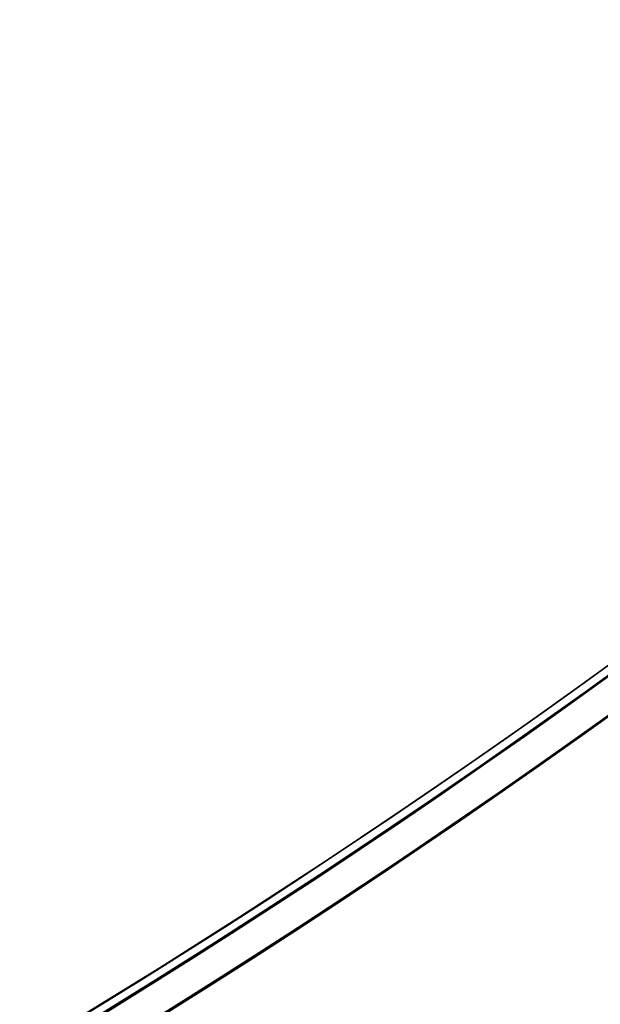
# Model space of a CAD drawing. Header units: millimetres. Extents: x -83 to 676, y -83 to 676.
# Tile 161 of 256: x 448 to 469, y 45 to 82. Entities that reach past the tile are written whole.
import ezdxf

# ---------------------------------------------------------------- set-up
doc = ezdxf.new("R2010")
doc.units = ezdxf.units.MM
doc.header["$MEASUREMENT"] = 0
doc.layers.add('IGES level 0', color=7, linetype='Continuous', true_color=0xff7878)

msp = doc.modelspace()

# ---------------------------------------------------------------- linework, layer by layer
at = {"layer": 'IGES level 0', "color": 153, "true_color": 0x5393cf}
for centre, radius in [((296.5, 296.5), 296.5), ((296.5, 296.5, -1.19999999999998), 296.5000000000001), ((296.4999999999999, 296.4999999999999), 241), ((296.5, 296.4999999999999, -1.19999999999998), 241.0000000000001)]:
    msp.add_circle(centre, radius, dxfattribs=at)
at = {"layer": 'IGES level 0'}
for centre, radius in [((296.5, 296.5, 47), 296.5000000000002), ((296.5, 296.5), 296.5000000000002), ((296.5, 296.5, 47), 295.3000000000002), ((296.5, 296.5000000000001), 295.3000000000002)]:
    msp.add_circle(centre, radius, dxfattribs=at)
at = {"layer": 'IGES level 0', "color": 124, "true_color": 0x1aa180}
for centre, radius in [((296.5, 296.5, 47.0000000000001), 294.9999999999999), ((296.5, 296.5000000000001, 45.8000000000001), 294.9999999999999), ((296.5, 296.5, 47.0000000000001), 242.4999999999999), ((296.5, 296.5, 45.8000000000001), 242.4999999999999)]:
    msp.add_circle(centre, radius, dxfattribs=at)
at = {"layer": 'IGES level 0', "color": 31, "true_color": 0xffba87}
for centre, radius in [((296.5, 296.5000000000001), 242.2000000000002), ((296.5, 296.5000000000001, 47), 242.2000000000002), ((296.5, 296.5), 241.0000000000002), ((296.4999999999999, 296.4999999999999, 47), 241.0000000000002)]:
    msp.add_circle(centre, radius, dxfattribs=at)
at = {"layer": 'IGES level 0'}
for centre, radius, start, end in [((296.5, 296.5), 296.5000000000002, 225, 45), ((296.5, 296.5, 47), 296.5000000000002, 224.9999999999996, 45), ((296.5, 296.5, 23.5), 296.5000000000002, 225, 45), ((296.5, 296.5000000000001, 47), 295.3000000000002, 224.9999999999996, 44.99999999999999), ((296.5, 296.5000000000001), 295.3000000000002, 225, 44.99999999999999), ((296.5, 296.5, 23.5), 295.3000000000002, 225, 45.00000000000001)]:
    msp.add_arc(centre, radius, start, end, dxfattribs=at)
at = {"layer": 'IGES level 0', "color": 31, "true_color": 0xffba87}
for centre, radius, start, end in [((296.5, 296.5000000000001), 242.2000000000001, 135, 314.9999999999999), ((296.5000000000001, 296.5, 47), 242.2000000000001, 134.9999999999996, 315), ((296.5, 296.5, 23.5), 242.2000000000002, 135, 315), ((296.5000000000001, 296.5, 47), 241.0000000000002, 134.9999999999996, 315), ((296.5, 296.5), 241.0000000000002, 135, 315), ((296.5, 296.5, 23.5), 241.0000000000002, 135, 315)]:
    msp.add_arc(centre, radius, start, end, dxfattribs=at)
at = {"layer": 'IGES level 0', "color": 153, "true_color": 0x5393cf}
for centre, radius, start in [((296.5, 296.5, -1.19999999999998), 296.5, 164.9999999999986), ((296.5000000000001, 296.5000000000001), 296.5000000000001, 164.9999999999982), ((296.5000000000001, 296.5, -0.59999999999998), 296.5000000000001, 164.9999999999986), ((296.5, 296.4999999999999, -1.19999999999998), 241.0000000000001, 164.9999999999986), ((296.4999999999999, 296.5), 241.0000000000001, 164.9999999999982), ((296.5, 296.5, -0.59999999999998), 241, 164.9999999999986)]:
    msp.add_arc(centre, radius, start, 344.9999999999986, dxfattribs=at)
at = {"layer": 'IGES level 0', "color": 124, "true_color": 0x1aa180}
for centre, radius, start in [((296.5, 296.5, 45.8000000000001), 294.9999999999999, 164.9999999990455), ((296.4999999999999, 296.5, 47.0000000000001), 294.9999999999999, 164.9999999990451), ((296.5000000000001, 296.5, 46.4000000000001), 294.9999999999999, 164.9999999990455), ((296.5, 296.5, 45.8000000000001), 242.4999999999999, 164.9999999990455), ((296.5, 296.5000000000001, 47.00000000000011), 242.4999999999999, 164.9999999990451), ((296.4999999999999, 296.5, 46.4000000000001), 242.5, 164.9999999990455)]:
    msp.add_arc(centre, radius, start, 344.9999999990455, dxfattribs=at)
at = {"layer": 'IGES level 0', "color": 6, "true_color": 0xff00ff, "extrusion": (-0.6085349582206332, 0.7935270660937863, -5.614164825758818e-17)}
msp.add_arc((-416.1903719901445, 31.50000000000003, -153.5302992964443), 90.00000000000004, 0, 180, dxfattribs=at)
msp.add_arc((-416.1903719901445, 31.50000000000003, -153.5302992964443), 90.00000000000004, 0, 180, dxfattribs=at)
at = {"layer": 'IGES level 0', "color": 6, "true_color": 0xff00ff, "extrusion": (-0.6085349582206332, 0.7935270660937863, 8.421247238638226e-17)}
msp.add_arc((-416.1903719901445, -43.49999999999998, -153.5302992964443), 89.99999999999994, 180, 0, dxfattribs=at)
msp.add_arc((-416.1903719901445, -43.49999999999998, -153.5302992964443), 89.99999999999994, 180, 0, dxfattribs=at)
at = {"layer": 'IGES level 0', "color": 6, "true_color": 0xff00ff, "extrusion": (-0.6085349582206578, 0.7935270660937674, 0)}
for centre, start, end in [((-416.1903719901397, -43.49999999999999, -153.8302992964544), 180, 0), ((-416.1903719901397, 31.49999999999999, -153.83029929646), 6.785183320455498e-15, 180)]:
    msp.add_arc(centre, 90.00000000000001, start, end, dxfattribs=at)
at = {"layer": 'IGES level 0', "color": 6, "true_color": 0xff00ff, "extrusion": (-0.6085349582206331, 0.7935270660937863, 6.540502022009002e-15)}
msp.add_arc((-416.1903719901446, -43.49999999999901, -154.1302992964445), 89.99999999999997, 180, 3.709233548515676e-13, dxfattribs=at)
at = {"layer": 'IGES level 0', "color": 6, "true_color": 0xff00ff, "extrusion": (-0.6085349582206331, 0.7935270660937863, -6.568572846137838e-15)}
msp.add_arc((-416.1903719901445, 31.49999999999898, -154.1302992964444), 89.99999999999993, 1.130863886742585e-14, 179.9999999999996, dxfattribs=at)
at = {"layer": 'IGES level 0', "color": 6, "true_color": 0xff00ff, "extrusion": (-0.6085349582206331, 0.7935270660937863, -2.807082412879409e-17)}
msp.add_arc((-416.1903719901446, 31.49999999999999, -154.1302992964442), 89.99999999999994, 0, 180, dxfattribs=at)
at = {"layer": 'IGES level 0', "color": 6, "true_color": 0xff00ff, "extrusion": (-0.6085349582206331, 0.7935270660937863, 0)}
msp.add_arc((-416.1903719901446, -43.5, -154.1302992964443), 89.99999999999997, 180, 0, dxfattribs=at)

doc.saveas('drawing.dxf')
